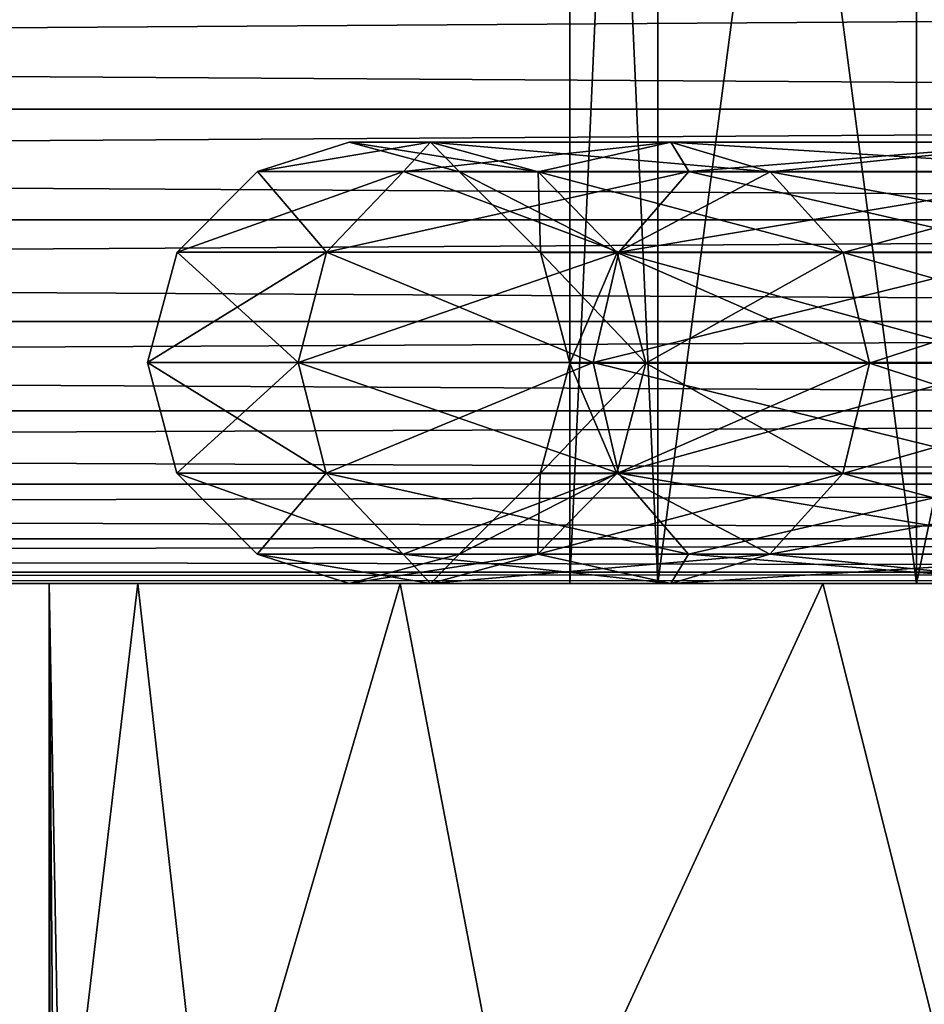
# Model space of a CAD drawing. Extents: x 0 to 500, y -78 to 1006.
# Tile 72 of 256: x 57.85 to 60.92, y -1.43 to 1.92. Entities that reach past the tile are written whole.
import ezdxf

# ---------------------------------------------------------------- set-up
doc = ezdxf.new("R2010")
doc.units = 0
doc.header["$LTSCALE"] = 65.185185
for name, color, linetype in [('1', 7, 'CONTINUOUS'), ('154', 7, 'CONTINUOUS'), ('155', 7, 'CONTINUOUS'), ('156', 7, 'CONTINUOUS'), ('160', 7, 'CONTINUOUS'), ('161', 7, 'CONTINUOUS'), ('177', 7, 'CONTINUOUS'), ('178', 7, 'CONTINUOUS'), ('21', 7, 'CONTINUOUS'), ('23', 7, 'CONTINUOUS')]:
    doc.layers.add(name, color=color, linetype=linetype)

msp = doc.modelspace()

# ---------------------------------------------------------------- linework, layer by layer
at = {"layer": '1', "color": 7, "linetype": 'CONTINUOUS'}
for points in [[(75, 0, 13), (15, 0, 13), (26.3048, 0, 12.5), (75, 0, 13)], [(15, 0, -13), (75, 0, -13), (26.3048, 0, -12.5), (15, 0, -13)], [(70.6142, 0, 8.979), (75, 0, 13), (26.3048, 0, 12.5), (70.6142, 0, 8.979)], [(26.3048, 0, -12.5), (75, 0, -13), (27.7864, 0, -11.635), (26.3048, 0, -12.5)], [(61, 0), (61.0838, 0, 1.2255), (26.3048, 0, 12.5), (61, 0)], [(27.7864, 0, 11.635), (61, 0), (26.3048, 0, 12.5), (27.7864, 0, 11.635)], [(69.3858, 0, 8.979), (70.6142, 0, 8.979), (26.3048, 0, 12.5), (69.3858, 0, 8.979)], [(68.1689, 0, 8.8118), (69.3858, 0, 8.979), (26.3048, 0, 12.5), (68.1689, 0, 8.8118)], [(66.9861, 0, 8.4803), (68.1689, 0, 8.8118), (26.3048, 0, 12.5), (66.9861, 0, 8.4803)], [(65.8594, 0, 7.991), (66.9861, 0, 8.4803), (26.3048, 0, 12.5), (65.8594, 0, 7.991)], [(64.8099, 0, 7.3527), (65.8594, 0, 7.991), (26.3048, 0, 12.5), (64.8099, 0, 7.3527)], [(63.857, 0, 6.5775), (64.8099, 0, 7.3527), (26.3048, 0, 12.5), (63.857, 0, 6.5775)], [(63.0186, 0, 5.6798), (63.857, 0, 6.5775), (26.3048, 0, 12.5), (63.0186, 0, 5.6798)], [(62.3102, 0, 4.6763), (63.0186, 0, 5.6798), (26.3048, 0, 12.5), (62.3102, 0, 4.6763)], [(61.7451, 0, 3.5856), (62.3102, 0, 4.6763), (26.3048, 0, 12.5), (61.7451, 0, 3.5856)], [(61.3337, 0, 2.4282), (61.7451, 0, 3.5856), (26.3048, 0, 12.5), (61.3337, 0, 2.4282)], [(61.0838, 0, 1.2255), (61.3337, 0, 2.4282), (26.3048, 0, 12.5), (61.0838, 0, 1.2255)], [(27.7864, 0, -11.635), (75, 0, -13), (29.1509, 0, -10.5953), (27.7864, 0, -11.635)], [(29.151, 0, 10.5953), (61, 0), (27.7864, 0, 11.635), (29.151, 0, 10.5953)], [(29.1509, 0, -10.5953), (75, 0, -13), (30.3782, 0, -9.3964), (29.1509, 0, -10.5953)], [(30.3784, 0, 9.3962), (61, 0), (29.151, 0, 10.5953), (30.3784, 0, 9.3962)], [(30.3782, 0, -9.3964), (75, 0, -13), (31.4498, 0, -8.0561), (30.3782, 0, -9.3964)], [(31.4499, 0, 8.0561), (61, 0), (30.3784, 0, 9.3962), (31.4499, 0, 8.0561)], [(31.4498, 0, -8.0561), (75, 0, -13), (32.3492, 0, -6.5953), (31.4498, 0, -8.0561)], [(32.3492, 0, 6.5952), (61, 0), (31.4499, 0, 8.0561), (32.3492, 0, 6.5952)], [(32.3492, 0, -6.5953), (75, 0, -13), (33.0632, 0, -5.0352), (32.3492, 0, -6.5953)], [(33.0633, 0, 5.0349), (61, 0), (32.3492, 0, 6.5952), (33.0633, 0, 5.0349)], [(33.0632, 0, -5.0352), (75, 0, -13), (33.5811, 0, -3.3992), (33.0632, 0, -5.0352)], [(33.5811, 0, 3.3992), (61, 0), (33.0633, 0, 5.0349), (33.5811, 0, 3.3992)], [(33.5811, 0, -3.3992), (75, 0, -13), (33.8949, 0, -1.7126), (33.5811, 0, -3.3992)], [(33.8949, 0, 1.7126), (61, 0), (33.5811, 0, 3.3992), (33.8949, 0, 1.7126)], [(33.8949, 0, -1.7126), (75, 0, -13), (34, 0, -0.0002), (33.8949, 0, -1.7126)], [(34, 0, -0.0002), (61, 0), (33.8949, 0, 1.7126), (34, 0, -0.0002)], [(75, 0, -13), (65.8594, 0, -7.991), (34, 0, -0.0002), (75, 0, -13)], [(61.0838, 0, -1.2255), (61, 0), (34, 0, -0.0002), (61.0838, 0, -1.2255)], [(61.3337, 0, -2.4282), (61.0838, 0, -1.2255), (34, 0, -0.0002), (61.3337, 0, -2.4282)], [(61.7451, 0, -3.5856), (61.3337, 0, -2.4282), (34, 0, -0.0002), (61.7451, 0, -3.5856)], [(62.3102, 0, -4.6763), (61.7451, 0, -3.5856), (34, 0, -0.0002), (62.3102, 0, -4.6763)], [(63.0186, 0, -5.6798), (62.3102, 0, -4.6763), (34, 0, -0.0002), (63.0186, 0, -5.6798)], [(63.857, 0, -6.5775), (63.0186, 0, -5.6798), (34, 0, -0.0002), (63.857, 0, -6.5775)], [(64.8099, 0, -7.3527), (63.857, 0, -6.5775), (34, 0, -0.0002), (64.8099, 0, -7.3527)], [(65.8594, 0, -7.991), (64.8099, 0, -7.3527), (34, 0, -0.0002), (65.8594, 0, -7.991)]]:
    msp.add_3dface(points, dxfattribs=at)
at = {"layer": '154', "color": 7, "linetype": 'CONTINUOUS'}
for points in [[(59.72, 6.7), (60.0187, 6.7, -2.4602), (59.72, 0), (59.72, 6.7)], [(59.72, 0), (60.0187, 6.7, -2.4602), (60.0187, 0, -2.4602), (59.72, 0)], [(60.0187, 6.7, -2.4602), (60.8975, 6.7, -4.7774), (60.0187, 0, -2.4602), (60.0187, 6.7, -2.4602)], [(60.0187, 0, -2.4602), (60.8975, 6.7, -4.7774), (60.8975, 0, -4.7774), (60.0187, 0, -2.4602)], [(60.8975, 6.7, -4.7774), (62.3053, 6.7, -6.8169), (60.8975, 0, -4.7774), (60.8975, 6.7, -4.7774)], [(60.8975, 0, -4.7774), (62.3053, 6.7, -6.8169), (62.3053, 0, -6.8169), (60.8975, 0, -4.7774)]]:
    msp.add_3dface(points, dxfattribs=at)
at = {"layer": '155', "color": 7, "linetype": 'CONTINUOUS'}
for points in [[(59.72, 0), (60.0187, 0, -2.4602), (57.95, 0), (59.72, 0)], [(58.2521, 0, 2.6814), (59.72, 0), (57.95, 0), (58.2521, 0, 2.6814)], [(57.95, 0), (60.0187, 0, -2.4602), (58.2521, 0, -2.6814), (57.95, 0)], [(59.72, 0), (58.2521, 0, 2.6814), (60.0187, 0, 2.4602), (59.72, 0)], [(60.0187, 0, -2.4602), (60.8975, 0, -4.7774), (58.2521, 0, -2.6814), (60.0187, 0, -2.4602)], [(58.2521, 0, -2.6814), (60.8975, 0, -4.7774), (59.1433, 0, -5.2283), (58.2521, 0, -2.6814)], [(58.2521, 0, 2.6814), (59.1433, 0, 5.2283), (60.8975, 0, 4.7774), (58.2521, 0, 2.6814)], [(60.0187, 0, 2.4602), (58.2521, 0, 2.6814), (60.8975, 0, 4.7774), (60.0187, 0, 2.4602)], [(60.8975, 0, -4.7774), (62.3053, 0, -6.8169), (59.1433, 0, -5.2283), (60.8975, 0, -4.7774)], [(59.1433, 0, -5.2283), (62.3053, 0, -6.8169), (60.5789, 0, -7.513), (59.1433, 0, -5.2283)], [(59.1433, 0, 5.2283), (60.5789, 0, 7.513), (62.3053, 0, 6.8169), (59.1433, 0, 5.2283)], [(60.8975, 0, 4.7774), (59.1433, 0, 5.2283), (62.3053, 0, 6.8169), (60.8975, 0, 4.7774)], [(62.3053, 0, -6.8169), (64.1603, 0, -8.4603), (60.5789, 0, -7.513), (62.3053, 0, -6.8169)], [(60.5789, 0, -7.513), (64.1603, 0, -8.4603), (62.4869, 0, -9.4211), (60.5789, 0, -7.513)], [(60.5789, 0, 7.513), (62.4869, 0, 9.4211), (64.1603, 0, 8.4603), (60.5789, 0, 7.513)], [(62.3053, 0, 6.8169), (60.5789, 0, 7.513), (64.1603, 0, 8.4603), (62.3053, 0, 6.8169)]]:
    msp.add_3dface(points, dxfattribs=at)
at = {"layer": '156', "color": 7, "linetype": 'CONTINUOUS'}
for points in [[(57.95, 0), (58.2521, 0, -2.6814), (57.9916, -2.2, -1.0009), (57.95, 0)], [(57.95, -5.5), (57.95, 0), (57.9916, -2.2, -1.0009), (57.95, -5.5)], [(57.9916, -2.2, -1.0009), (58.2521, 0, -2.6814), (58.5003, -2.2, -3.5999), (57.9916, -2.2, -1.0009)], [(58.2521, 0, -2.6814), (59.1433, 0, -5.2283), (58.5003, -2.2, -3.5999), (58.2521, 0, -2.6814)], [(58.5003, -2.2, -3.5999), (59.1433, 0, -5.2283), (59.5644, -2.2, -6.025), (58.5003, -2.2, -3.5999)], [(59.1433, 0, -5.2283), (60.5789, 0, -7.513), (59.5644, -2.2, -6.025), (59.1433, 0, -5.2283)], [(59.5644, -2.2, -6.025), (60.5789, 0, -7.513), (61.1325, -2.2, -8.1591), (59.5644, -2.2, -6.025)], [(60.5789, 0, -7.513), (62.4869, 0, -9.4211), (61.1325, -2.2, -8.1591), (60.5789, 0, -7.513)]]:
    msp.add_3dface(points, dxfattribs=at)
at = {"layer": '160', "color": 7, "linetype": 'CONTINUOUS'}
for points in [[(60.0187, 6.7, 2.4602), (59.72, 6.7), (60.0187, 0, 2.4602), (60.0187, 6.7, 2.4602)], [(59.72, 6.7), (59.72, 0), (60.0187, 0, 2.4602), (59.72, 6.7)], [(60.8975, 6.7, 4.7774), (60.0187, 6.7, 2.4602), (60.8975, 0, 4.7774), (60.8975, 6.7, 4.7774)], [(60.0187, 6.7, 2.4602), (60.0187, 0, 2.4602), (60.8975, 0, 4.7774), (60.0187, 6.7, 2.4602)], [(62.3053, 6.7, 6.8169), (60.8975, 6.7, 4.7774), (62.3053, 0, 6.8169), (62.3053, 6.7, 6.8169)], [(60.8975, 6.7, 4.7774), (60.8975, 0, 4.7774), (62.3053, 0, 6.8169), (60.8975, 6.7, 4.7774)]]:
    msp.add_3dface(points, dxfattribs=at)
at = {"layer": '161', "color": 7, "linetype": 'CONTINUOUS'}
for points in [[(58.2521, 0, 2.6814), (57.95, 0), (57.9916, -2.2, 1.0009), (58.2521, 0, 2.6814)], [(57.95, 0), (57.95, -5.5), (57.9604, -5.5, 0.5009), (57.95, 0)], [(57.9916, -2.2, 1.0009), (57.95, 0), (57.9916, -5.5, 1.0009), (57.9916, -2.2, 1.0009)], [(57.9916, -5.5, 1.0009), (57.95, 0), (57.9604, -5.5, 0.5009), (57.9916, -5.5, 1.0009)], [(58.5003, -2.2, 3.5999), (58.2521, 0, 2.6814), (57.9916, -2.2, 1.0009), (58.5003, -2.2, 3.5999)], [(59.1433, 0, 5.2283), (58.2521, 0, 2.6814), (58.5003, -2.2, 3.5999), (59.1433, 0, 5.2283)], [(59.5644, -2.2, 6.025), (59.1433, 0, 5.2283), (58.5003, -2.2, 3.5999), (59.5644, -2.2, 6.025)], [(60.5789, 0, 7.513), (59.1433, 0, 5.2283), (59.5644, -2.2, 6.025), (60.5789, 0, 7.513)], [(61.1325, -2.2, 8.1591), (60.5789, 0, 7.513), (59.5644, -2.2, 6.025), (61.1325, -2.2, 8.1591)], [(62.4869, 0, 9.4211), (60.5789, 0, 7.513), (61.1325, -2.2, 8.1591), (62.4869, 0, 9.4211)]]:
    msp.add_3dface(points, dxfattribs=at)
at = {"layer": '177', "color": 7, "linetype": 'CONTINUOUS'}
for points in [[(58.6588, 1.4003, 1.192), (59.1545, 1.4003, 3.5239), (59.2465, 1.5, 2.4544), (58.6588, 1.4003, 1.192)], [(58.6588, 1.4003, -1.192), (58.6588, 1.4003, 1.192), (58.97, 1.5), (58.6588, 1.4003, -1.192)], [(58.97, 1.5), (58.6588, 1.4003, 1.192), (59.2465, 1.5, 2.4544), (58.97, 1.5)], [(59.1545, 1.4003, -3.5239), (58.6588, 1.4003, -1.192), (59.2465, 1.5, -2.4544), (59.1545, 1.4003, -3.5239)], [(59.2465, 1.5, -2.4544), (58.6588, 1.4003, -1.192), (58.97, 1.5), (59.2465, 1.5, -2.4544)], [(59.1545, 1.4003, 3.5239), (60.1242, 1.4003, 5.7018), (60.0623, 1.5, 4.7857), (59.1545, 1.4003, 3.5239)], [(59.2465, 1.5, 2.4544), (59.1545, 1.4003, 3.5239), (60.0623, 1.5, 4.7857), (59.2465, 1.5, 2.4544)], [(60.1242, 1.4003, -5.7018), (59.1545, 1.4003, -3.5239), (60.0623, 1.5, -4.7857), (60.1242, 1.4003, -5.7018)], [(60.0623, 1.5, -4.7857), (59.1545, 1.4003, -3.5239), (59.2465, 1.5, -2.4544), (60.0623, 1.5, -4.7857)], [(60.0623, 1.5, 4.7857), (60.1242, 1.4003, 5.7018), (61.3764, 1.5, 6.8771), (60.0623, 1.5, 4.7857)], [(61.3764, 1.5, -6.8771), (60.1242, 1.4003, -5.7018), (60.0623, 1.5, -4.7857), (61.3764, 1.5, -6.8771)], [(60.1242, 1.4003, 5.7018), (61.5254, 1.4003, 7.6305), (61.3764, 1.5, 6.8771), (60.1242, 1.4003, 5.7018)], [(61.5254, 1.4003, -7.6305), (60.1242, 1.4003, -5.7018), (61.3764, 1.5, -6.8771), (61.5254, 1.4003, -7.6305)], [(58.6588, 1.4003, 1.192), (58.6588, 1.4003, -1.192), (58.385, 1.126, 1.2208), (58.6588, 1.4003, 1.192)], [(58.8927, 1.126, 3.609), (58.6588, 1.4003, 1.192), (58.385, 1.126, 1.2208), (58.8927, 1.126, 3.609)], [(58.6588, 1.4003, -1.192), (59.1545, 1.4003, -3.5239), (58.385, 1.126, -1.2208), (58.6588, 1.4003, -1.192)], [(58.385, 1.126, 1.2208), (58.6588, 1.4003, -1.192), (58.385, 1.126, -1.2208), (58.385, 1.126, 1.2208)], [(58.385, 1.126, -1.2208), (59.1545, 1.4003, -3.5239), (58.8927, 1.126, -3.609), (58.385, 1.126, -1.2208)], [(59.1545, 1.4003, 3.5239), (58.6588, 1.4003, 1.192), (58.8927, 1.126, 3.609), (59.1545, 1.4003, 3.5239)], [(59.8858, 1.126, 5.8395), (59.1545, 1.4003, 3.5239), (58.8927, 1.126, 3.609), (59.8858, 1.126, 5.8395)], [(59.1545, 1.4003, -3.5239), (60.1242, 1.4003, -5.7018), (58.8927, 1.126, -3.609), (59.1545, 1.4003, -3.5239)], [(58.8927, 1.126, -3.609), (60.1242, 1.4003, -5.7018), (59.8858, 1.126, -5.8395), (58.8927, 1.126, -3.609)], [(60.1242, 1.4003, 5.7018), (59.1545, 1.4003, 3.5239), (59.8858, 1.126, 5.8395), (60.1242, 1.4003, 5.7018)], [(61.3209, 1.126, 7.8147), (60.1242, 1.4003, 5.7018), (59.8858, 1.126, 5.8395), (61.3209, 1.126, 7.8147)], [(60.1242, 1.4003, -5.7018), (61.5254, 1.4003, -7.6305), (59.8858, 1.126, -5.8395), (60.1242, 1.4003, -5.7018)], [(59.8858, 1.126, -5.8395), (61.5254, 1.4003, -7.6305), (61.3209, 1.126, -7.8147), (59.8858, 1.126, -5.8395)], [(61.5254, 1.4003, 7.6305), (60.1242, 1.4003, 5.7018), (61.3209, 1.126, 7.8147), (61.5254, 1.4003, 7.6305)], [(58.385, 1.126, 1.2208), (58.385, 1.126, -1.2208), (58.2845, 0.7508, 1.2313), (58.385, 1.126, 1.2208)], [(58.7966, 0.7508, 3.6402), (58.385, 1.126, 1.2208), (58.2845, 0.7508, 1.2313), (58.7966, 0.7508, 3.6402)], [(58.385, 1.126, -1.2208), (58.8927, 1.126, -3.609), (58.2845, 0.7508, -1.2313), (58.385, 1.126, -1.2208)], [(58.2845, 0.7508, 1.2313), (58.385, 1.126, -1.2208), (58.2845, 0.7508, -1.2313), (58.2845, 0.7508, 1.2313)], [(58.2845, 0.7508, -1.2313), (58.8927, 1.126, -3.609), (58.7966, 0.7508, -3.6402), (58.2845, 0.7508, -1.2313)], [(58.8927, 1.126, 3.609), (58.385, 1.126, 1.2208), (58.7966, 0.7508, 3.6402), (58.8927, 1.126, 3.609)], [(59.7982, 0.7508, 5.89), (58.8927, 1.126, 3.609), (58.7966, 0.7508, 3.6402), (59.7982, 0.7508, 5.89)], [(58.8927, 1.126, -3.609), (59.8858, 1.126, -5.8395), (58.7966, 0.7508, -3.6402), (58.8927, 1.126, -3.609)], [(58.7966, 0.7508, -3.6402), (59.8858, 1.126, -5.8395), (59.7982, 0.7508, -5.89), (58.7966, 0.7508, -3.6402)], [(59.8858, 1.126, 5.8395), (58.8927, 1.126, 3.609), (59.7982, 0.7508, 5.89), (59.8858, 1.126, 5.8395)], [(61.2458, 0.7508, 7.8824), (59.8858, 1.126, 5.8395), (59.7982, 0.7508, 5.89), (61.2458, 0.7508, 7.8824)], [(59.8858, 1.126, -5.8395), (61.3209, 1.126, -7.8147), (59.7982, 0.7508, -5.89), (59.8858, 1.126, -5.8395)], [(59.7982, 0.7508, -5.89), (61.3209, 1.126, -7.8147), (61.2458, 0.7508, -7.8824), (59.7982, 0.7508, -5.89)], [(61.3209, 1.126, 7.8147), (59.8858, 1.126, 5.8395), (61.2458, 0.7508, 7.8824), (61.3209, 1.126, 7.8147)], [(58.7966, 0.7508, 3.6402), (58.2845, 0.7508, 1.2313), (58.8919, 0.3753, 3.6092), (58.7966, 0.7508, 3.6402)], [(58.2845, 0.7508, 1.2313), (58.2845, 0.7508, -1.2313), (58.3843, 0.3753, 1.2209), (58.2845, 0.7508, 1.2313)], [(58.8919, 0.3753, 3.6092), (58.2845, 0.7508, 1.2313), (58.3843, 0.3753, 1.2209), (58.8919, 0.3753, 3.6092)], [(58.2845, 0.7508, -1.2313), (58.7966, 0.7508, -3.6402), (58.3843, 0.3753, -1.2209), (58.2845, 0.7508, -1.2313)], [(58.3843, 0.3753, 1.2209), (58.2845, 0.7508, -1.2313), (58.3843, 0.3753, -1.2209), (58.3843, 0.3753, 1.2209)], [(58.3843, 0.3753, -1.2209), (58.7966, 0.7508, -3.6402), (58.8919, 0.3753, -3.6092), (58.3843, 0.3753, -1.2209)], [(59.7982, 0.7508, 5.89), (58.7966, 0.7508, 3.6402), (59.8851, 0.3753, 5.8399), (59.7982, 0.7508, 5.89)], [(59.8851, 0.3753, 5.8399), (58.7966, 0.7508, 3.6402), (58.8919, 0.3753, 3.6092), (59.8851, 0.3753, 5.8399)], [(58.7966, 0.7508, -3.6402), (59.7982, 0.7508, -5.89), (58.8919, 0.3753, -3.6092), (58.7966, 0.7508, -3.6402)], [(58.8919, 0.3753, -3.6092), (59.7982, 0.7508, -5.89), (59.8851, 0.3753, -5.8399), (58.8919, 0.3753, -3.6092)], [(61.2458, 0.7508, 7.8824), (59.7982, 0.7508, 5.89), (61.3203, 0.3753, 7.8153), (61.2458, 0.7508, 7.8824)], [(61.3203, 0.3753, 7.8153), (59.7982, 0.7508, 5.89), (59.8851, 0.3753, 5.8399), (61.3203, 0.3753, 7.8153)], [(59.7982, 0.7508, -5.89), (61.2458, 0.7508, -7.8824), (59.8851, 0.3753, -5.8399), (59.7982, 0.7508, -5.89)], [(59.8851, 0.3753, -5.8399), (61.2458, 0.7508, -7.8824), (61.3203, 0.3753, -7.8153), (59.8851, 0.3753, -5.8399)], [(58.8919, 0.3753, 3.6092), (58.3843, 0.3753, 1.2209), (59.1532, 0.1005, 3.5243), (58.8919, 0.3753, 3.6092)], [(58.3843, 0.3753, 1.2209), (58.3843, 0.3753, -1.2209), (58.6575, 0.1005, 1.1921), (58.3843, 0.3753, 1.2209)], [(59.1532, 0.1005, 3.5243), (58.3843, 0.3753, 1.2209), (58.6575, 0.1005, 1.1921), (59.1532, 0.1005, 3.5243)], [(58.3843, 0.3753, -1.2209), (58.8919, 0.3753, -3.6092), (58.6575, 0.1005, -1.1921), (58.3843, 0.3753, -1.2209)], [(58.6575, 0.1005, 1.1921), (58.3843, 0.3753, -1.2209), (58.6575, 0.1005, -1.1921), (58.6575, 0.1005, 1.1921)], [(58.6575, 0.1005, -1.1921), (58.8919, 0.3753, -3.6092), (59.1532, 0.1005, -3.5243), (58.6575, 0.1005, -1.1921)], [(59.8851, 0.3753, 5.8399), (58.8919, 0.3753, 3.6092), (60.123, 0.1005, 5.7025), (59.8851, 0.3753, 5.8399)], [(60.123, 0.1005, 5.7025), (58.8919, 0.3753, 3.6092), (59.1532, 0.1005, 3.5243), (60.123, 0.1005, 5.7025)], [(58.8919, 0.3753, -3.6092), (59.8851, 0.3753, -5.8399), (59.1532, 0.1005, -3.5243), (58.8919, 0.3753, -3.6092)], [(59.1532, 0.1005, -3.5243), (59.8851, 0.3753, -5.8399), (60.123, 0.1005, -5.7025), (59.1532, 0.1005, -3.5243)], [(61.3203, 0.3753, 7.8153), (59.8851, 0.3753, 5.8399), (61.5244, 0.1005, 7.6314), (61.3203, 0.3753, 7.8153)], [(61.5244, 0.1005, 7.6314), (59.8851, 0.3753, 5.8399), (60.123, 0.1005, 5.7025), (61.5244, 0.1005, 7.6314)], [(59.8851, 0.3753, -5.8399), (61.3203, 0.3753, -7.8153), (60.123, 0.1005, -5.7025), (59.8851, 0.3753, -5.8399)], [(60.123, 0.1005, -5.7025), (61.3203, 0.3753, -7.8153), (61.5244, 0.1005, -7.6314), (60.123, 0.1005, -5.7025)], [(59.1532, 0.1005, 3.5243), (58.6575, 0.1005, 1.1921), (59.2465, 0, 2.4544), (59.1532, 0.1005, 3.5243)], [(58.6575, 0.1005, 1.1921), (58.6575, 0.1005, -1.1921), (58.97, 0), (58.6575, 0.1005, 1.1921)], [(59.2465, 0, 2.4544), (58.6575, 0.1005, 1.1921), (58.97, 0), (59.2465, 0, 2.4544)], [(58.6575, 0.1005, -1.1921), (59.1532, 0.1005, -3.5243), (59.2465, 0, -2.4544), (58.6575, 0.1005, -1.1921)], [(58.97, 0), (58.6575, 0.1005, -1.1921), (59.2465, 0, -2.4544), (58.97, 0)], [(60.123, 0.1005, 5.7025), (59.1532, 0.1005, 3.5243), (60.0623, 0, 4.7857), (60.123, 0.1005, 5.7025)], [(60.0623, 0, 4.7857), (59.1532, 0.1005, 3.5243), (59.2465, 0, 2.4544), (60.0623, 0, 4.7857)], [(59.1532, 0.1005, -3.5243), (60.123, 0.1005, -5.7025), (60.0623, 0, -4.7857), (59.1532, 0.1005, -3.5243)], [(59.2465, 0, -2.4544), (59.1532, 0.1005, -3.5243), (60.0623, 0, -4.7857), (59.2465, 0, -2.4544)], [(61.3764, 0, 6.8771), (60.123, 0.1005, 5.7025), (60.0623, 0, 4.7857), (61.3764, 0, 6.8771)], [(60.0623, 0, -4.7857), (60.123, 0.1005, -5.7025), (61.3764, 0, -6.8771), (60.0623, 0, -4.7857)], [(61.5244, 0.1005, 7.6314), (60.123, 0.1005, 5.7025), (61.3764, 0, 6.8771), (61.5244, 0.1005, 7.6314)], [(60.123, 0.1005, -5.7025), (61.5244, 0.1005, -7.6314), (61.3764, 0, -6.8771), (60.123, 0.1005, -5.7025)]]:
    msp.add_3dface(points, dxfattribs=at)
at = {"layer": '178', "color": 7, "linetype": 'CONTINUOUS'}
for points in [[(59.2465, 1.5, -2.4544), (58.97, 1.5), (59.6121, 1.3995, -2.371), (59.2465, 1.5, -2.4544)], [(58.97, 1.5), (59.2465, 1.5, 2.4544), (59.345, 1.3995), (58.97, 1.5)], [(58.97, 1.5), (59.345, 1.3995), (59.6121, 1.3995, -2.371), (58.97, 1.5)], [(60.0623, 1.5, -4.7857), (59.2465, 1.5, -2.4544), (60.4002, 1.3995, -4.623), (60.0623, 1.5, -4.7857)], [(59.2465, 1.5, -2.4544), (59.6121, 1.3995, -2.371), (60.4002, 1.3995, -4.623), (59.2465, 1.5, -2.4544)], [(59.2465, 1.5, 2.4544), (60.0623, 1.5, 4.7857), (59.6121, 1.3995, 2.371), (59.2465, 1.5, 2.4544)], [(59.2465, 1.5, 2.4544), (59.6121, 1.3995, 2.371), (59.345, 1.3995), (59.2465, 1.5, 2.4544)], [(60.0623, 1.5, 4.7857), (60.4002, 1.3995, 4.623), (59.6121, 1.3995, 2.371), (60.0623, 1.5, 4.7857)], [(61.3764, 1.5, -6.8771), (60.0623, 1.5, -4.7857), (61.6696, 1.3995, -6.6433), (61.3764, 1.5, -6.8771)], [(60.0623, 1.5, -4.7857), (60.4002, 1.3995, -4.623), (61.6696, 1.3995, -6.6433), (60.0623, 1.5, -4.7857)], [(60.0623, 1.5, 4.7857), (61.3764, 1.5, 6.8771), (60.4002, 1.3995, 4.623), (60.0623, 1.5, 4.7857)], [(61.3764, 1.5, 6.8771), (61.6696, 1.3995, 6.6433), (60.4002, 1.3995, 4.623), (61.3764, 1.5, 6.8771)], [(59.6197, 1.1247), (59.88, 1.1247, -2.3098), (59.345, 1.3995), (59.6197, 1.1247)], [(59.6121, 1.3995, 2.371), (59.6197, 1.1247), (59.345, 1.3995), (59.6121, 1.3995, 2.371)], [(59.345, 1.3995), (59.88, 1.1247, -2.3098), (59.6121, 1.3995, -2.371), (59.345, 1.3995)], [(59.88, 1.1247, 2.3098), (59.6197, 1.1247), (59.6121, 1.3995, 2.371), (59.88, 1.1247, 2.3098)], [(60.4002, 1.3995, 4.623), (59.88, 1.1247, 2.3098), (59.6121, 1.3995, 2.371), (60.4002, 1.3995, 4.623)], [(59.88, 1.1247, -2.3098), (60.6477, 1.1247, -4.5038), (59.6121, 1.3995, -2.371), (59.88, 1.1247, -2.3098)], [(59.6121, 1.3995, -2.371), (60.6477, 1.1247, -4.5038), (60.4002, 1.3995, -4.623), (59.6121, 1.3995, -2.371)], [(60.6477, 1.1247, 4.5038), (59.88, 1.1247, 2.3098), (60.4002, 1.3995, 4.623), (60.6477, 1.1247, 4.5038)], [(61.6696, 1.3995, 6.6433), (60.6477, 1.1247, 4.5038), (60.4002, 1.3995, 4.623), (61.6696, 1.3995, 6.6433)], [(60.6477, 1.1247, -4.5038), (61.8844, 1.1247, -6.472), (60.4002, 1.3995, -4.623), (60.6477, 1.1247, -4.5038)], [(60.4002, 1.3995, -4.623), (61.8844, 1.1247, -6.472), (61.6696, 1.3995, -6.6433), (60.4002, 1.3995, -4.623)], [(61.8844, 1.1247, 6.472), (60.6477, 1.1247, 4.5038), (61.6696, 1.3995, 6.6433), (61.8844, 1.1247, 6.472)], [(59.72, 0.7492), (59.9777, 0.7492, -2.2875), (59.6197, 1.1247), (59.72, 0.7492)], [(59.88, 1.1247, 2.3098), (59.72, 0.7492), (59.6197, 1.1247), (59.88, 1.1247, 2.3098)], [(59.6197, 1.1247), (59.9777, 0.7492, -2.2875), (59.88, 1.1247, -2.3098), (59.6197, 1.1247)], [(59.9777, 0.7492, 2.2875), (59.72, 0.7492), (59.88, 1.1247, 2.3098), (59.9777, 0.7492, 2.2875)], [(60.6477, 1.1247, 4.5038), (59.9777, 0.7492, 2.2875), (59.88, 1.1247, 2.3098), (60.6477, 1.1247, 4.5038)], [(59.9777, 0.7492, -2.2875), (60.738, 0.7492, -4.4603), (59.88, 1.1247, -2.3098), (59.9777, 0.7492, -2.2875)], [(59.88, 1.1247, -2.3098), (60.738, 0.7492, -4.4603), (60.6477, 1.1247, -4.5038), (59.88, 1.1247, -2.3098)], [(60.738, 0.7492, 4.4603), (59.9777, 0.7492, 2.2875), (60.6477, 1.1247, 4.5038), (60.738, 0.7492, 4.4603)], [(61.8844, 1.1247, 6.472), (60.738, 0.7492, 4.4603), (60.6477, 1.1247, 4.5038), (61.8844, 1.1247, 6.472)], [(60.738, 0.7492, -4.4603), (61.9628, 0.7492, -6.4095), (60.6477, 1.1247, -4.5038), (60.738, 0.7492, -4.4603)], [(60.6477, 1.1247, -4.5038), (61.9628, 0.7492, -6.4095), (61.8844, 1.1247, -6.472), (60.6477, 1.1247, -4.5038)], [(61.9628, 0.7492, 6.4095), (60.738, 0.7492, 4.4603), (61.8844, 1.1247, 6.472), (61.9628, 0.7492, 6.4095)], [(59.8792, 0.374, 2.31), (59.6189, 0.374), (59.9777, 0.7492, 2.2875), (59.8792, 0.374, 2.31)], [(59.6189, 0.374), (59.8792, 0.374, -2.31), (59.72, 0.7492), (59.6189, 0.374)], [(59.9777, 0.7492, 2.2875), (59.6189, 0.374), (59.72, 0.7492), (59.9777, 0.7492, 2.2875)], [(59.72, 0.7492), (59.8792, 0.374, -2.31), (59.9777, 0.7492, -2.2875), (59.72, 0.7492)], [(60.647, 0.374, 4.5042), (59.8792, 0.374, 2.31), (60.738, 0.7492, 4.4603), (60.647, 0.374, 4.5042)], [(60.738, 0.7492, 4.4603), (59.8792, 0.374, 2.31), (59.9777, 0.7492, 2.2875), (60.738, 0.7492, 4.4603)], [(59.8792, 0.374, -2.31), (60.647, 0.374, -4.5042), (59.9777, 0.7492, -2.2875), (59.8792, 0.374, -2.31)], [(59.9777, 0.7492, -2.2875), (60.647, 0.374, -4.5042), (60.738, 0.7492, -4.4603), (59.9777, 0.7492, -2.2875)], [(61.8838, 0.374, 6.4725), (60.647, 0.374, 4.5042), (61.9628, 0.7492, 6.4095), (61.8838, 0.374, 6.4725)], [(61.9628, 0.7492, 6.4095), (60.647, 0.374, 4.5042), (60.738, 0.7492, 4.4603), (61.9628, 0.7492, 6.4095)], [(60.647, 0.374, -4.5042), (61.8838, 0.374, -6.4725), (60.738, 0.7492, -4.4603), (60.647, 0.374, -4.5042)], [(60.738, 0.7492, -4.4603), (61.8838, 0.374, -6.4725), (61.9628, 0.7492, -6.4095), (60.738, 0.7492, -4.4603)], [(59.6108, 0.0997, 2.3713), (59.3436, 0.0997), (59.8792, 0.374, 2.31), (59.6108, 0.0997, 2.3713)], [(59.3436, 0.0997), (59.6108, 0.0997, -2.3713), (59.6189, 0.374), (59.3436, 0.0997)], [(59.8792, 0.374, 2.31), (59.3436, 0.0997), (59.6189, 0.374), (59.8792, 0.374, 2.31)], [(60.399, 0.0997, 4.6236), (59.6108, 0.0997, 2.3713), (60.647, 0.374, 4.5042), (60.399, 0.0997, 4.6236)], [(60.647, 0.374, 4.5042), (59.6108, 0.0997, 2.3713), (59.8792, 0.374, 2.31), (60.647, 0.374, 4.5042)], [(59.6108, 0.0997, -2.3713), (60.399, 0.0997, -4.6236), (59.8792, 0.374, -2.31), (59.6108, 0.0997, -2.3713)], [(59.6189, 0.374), (59.6108, 0.0997, -2.3713), (59.8792, 0.374, -2.31), (59.6189, 0.374)], [(59.8792, 0.374, -2.31), (60.399, 0.0997, -4.6236), (60.647, 0.374, -4.5042), (59.8792, 0.374, -2.31)], [(61.6685, 0.0997, 6.6441), (60.399, 0.0997, 4.6236), (61.8838, 0.374, 6.4725), (61.6685, 0.0997, 6.6441)], [(61.8838, 0.374, 6.4725), (60.399, 0.0997, 4.6236), (60.647, 0.374, 4.5042), (61.8838, 0.374, 6.4725)], [(60.399, 0.0997, -4.6236), (61.6685, 0.0997, -6.6441), (60.647, 0.374, -4.5042), (60.399, 0.0997, -4.6236)], [(60.647, 0.374, -4.5042), (61.6685, 0.0997, -6.6441), (61.8838, 0.374, -6.4725), (60.647, 0.374, -4.5042)], [(59.2465, 0, 2.4544), (58.97, 0), (59.6108, 0.0997, 2.3713), (59.2465, 0, 2.4544)], [(58.97, 0), (59.2465, 0, -2.4544), (59.3436, 0.0997), (58.97, 0)], [(59.6108, 0.0997, 2.3713), (58.97, 0), (59.3436, 0.0997), (59.6108, 0.0997, 2.3713)], [(60.0623, 0, 4.7857), (59.2465, 0, 2.4544), (60.399, 0.0997, 4.6236), (60.0623, 0, 4.7857)], [(60.399, 0.0997, 4.6236), (59.2465, 0, 2.4544), (59.6108, 0.0997, 2.3713), (60.399, 0.0997, 4.6236)], [(59.2465, 0, -2.4544), (60.0623, 0, -4.7857), (59.6108, 0.0997, -2.3713), (59.2465, 0, -2.4544)], [(59.3436, 0.0997), (59.2465, 0, -2.4544), (59.6108, 0.0997, -2.3713), (59.3436, 0.0997)], [(59.6108, 0.0997, -2.3713), (60.0623, 0, -4.7857), (60.399, 0.0997, -4.6236), (59.6108, 0.0997, -2.3713)], [(61.3764, 0, 6.8771), (60.0623, 0, 4.7857), (61.6685, 0.0997, 6.6441), (61.3764, 0, 6.8771)], [(61.6685, 0.0997, 6.6441), (60.0623, 0, 4.7857), (60.399, 0.0997, 4.6236), (61.6685, 0.0997, 6.6441)], [(60.0623, 0, -4.7857), (61.3764, 0, -6.8771), (60.399, 0.0997, -4.6236), (60.0623, 0, -4.7857)], [(60.399, 0.0997, -4.6236), (61.3764, 0, -6.8771), (61.6685, 0.0997, -6.6441), (60.399, 0.0997, -4.6236)]]:
    msp.add_3dface(points, dxfattribs=at)
at = {"layer": '21', "color": 7, "linetype": 'CONTINUOUS'}
for points in [[(15, 2, -15), (75, 2, -15), (75, 1.6121, -14.962), (15, 2, -15)], [(15, 2, -15), (75, 1.6121, -14.962), (15, 1.6121, -14.962), (15, 2, -15)], [(75, 1.6121, -14.962), (75, 1.2364, -14.8485), (15, 1.6121, -14.962), (75, 1.6121, -14.962)], [(15, 1.6121, -14.962), (75, 1.2364, -14.8485), (15, 1.2364, -14.8485), (15, 1.6121, -14.962)], [(75, 1.2364, -14.8485), (75, 0.8902, -14.6638), (15, 1.2364, -14.8485), (75, 1.2364, -14.8485)], [(15, 1.2364, -14.8485), (75, 0.8902, -14.6638), (15, 0.8902, -14.6638), (15, 1.2364, -14.8485)], [(75, 0.8902, -14.6638), (75, 0.5866, -14.415), (15, 0.8902, -14.6638), (75, 0.8902, -14.6638)], [(15, 0.8902, -14.6638), (75, 0.5866, -14.415), (15, 0.5866, -14.415), (15, 0.8902, -14.6638)], [(75, 0.5866, -14.415), (75, 0.3375, -14.1118), (15, 0.5866, -14.415), (75, 0.5866, -14.415)], [(15, 0.5866, -14.415), (75, 0.3375, -14.1118), (15, 0.3375, -14.1118), (15, 0.5866, -14.415)], [(75, 0.3375, -14.1118), (75, 0.1524, -13.7657), (15, 0.3375, -14.1118), (75, 0.3375, -14.1118)], [(15, 0.3375, -14.1118), (75, 0.1524, -13.7657), (15, 0.1524, -13.7657), (15, 0.3375, -14.1118)], [(75, 0.1524, -13.7657), (75, 0.0384, -13.3902), (15, 0.1524, -13.7657), (75, 0.1524, -13.7657)], [(15, 0.1524, -13.7657), (75, 0.0384, -13.3902), (15, 0.0384, -13.3902), (15, 0.1524, -13.7657)], [(75, 0, -13), (15, 0, -13), (15, 0.0384, -13.3902), (75, 0, -13)], [(75, 0.0384, -13.3902), (75, 0, -13), (15, 0.0384, -13.3902), (75, 0.0384, -13.3902)]]:
    msp.add_3dface(points, dxfattribs=at)
at = {"layer": '23', "color": 7, "linetype": 'CONTINUOUS'}
for points in [[(75, 2, 15), (15, 2, 15), (15, 1.6121, 14.962), (75, 2, 15)], [(75, 1.6121, 14.962), (75, 2, 15), (15, 1.6121, 14.962), (75, 1.6121, 14.962)], [(75, 1.2364, 14.8485), (75, 1.6121, 14.962), (15, 1.2364, 14.8485), (75, 1.2364, 14.8485)], [(15, 1.2364, 14.8485), (75, 1.6121, 14.962), (15, 1.6121, 14.962), (15, 1.2364, 14.8485)], [(75, 0.8902, 14.6638), (75, 1.2364, 14.8485), (15, 0.8902, 14.6638), (75, 0.8902, 14.6638)], [(15, 0.8902, 14.6638), (75, 1.2364, 14.8485), (15, 1.2364, 14.8485), (15, 0.8902, 14.6638)], [(75, 0.5866, 14.415), (75, 0.8902, 14.6638), (15, 0.5866, 14.415), (75, 0.5866, 14.415)], [(15, 0.5866, 14.415), (75, 0.8902, 14.6638), (15, 0.8902, 14.6638), (15, 0.5866, 14.415)], [(75, 0.3375, 14.1118), (75, 0.5866, 14.415), (15, 0.3375, 14.1118), (75, 0.3375, 14.1118)], [(15, 0.3375, 14.1118), (75, 0.5866, 14.415), (15, 0.5866, 14.415), (15, 0.3375, 14.1118)], [(75, 0.1524, 13.7657), (75, 0.3375, 14.1118), (15, 0.1524, 13.7657), (75, 0.1524, 13.7657)], [(15, 0.1524, 13.7657), (75, 0.3375, 14.1118), (15, 0.3375, 14.1118), (15, 0.1524, 13.7657)], [(75, 0.0384, 13.3902), (75, 0.1524, 13.7657), (15, 0.0384, 13.3902), (75, 0.0384, 13.3902)], [(15, 0.0384, 13.3902), (75, 0.1524, 13.7657), (15, 0.1524, 13.7657), (15, 0.0384, 13.3902)], [(15, 0, 13), (75, 0, 13), (75, 0.0384, 13.3902), (15, 0, 13)], [(15, 0, 13), (75, 0.0384, 13.3902), (15, 0.0384, 13.3902), (15, 0, 13)]]:
    msp.add_3dface(points, dxfattribs=at)

doc.saveas('drawing.dxf')
